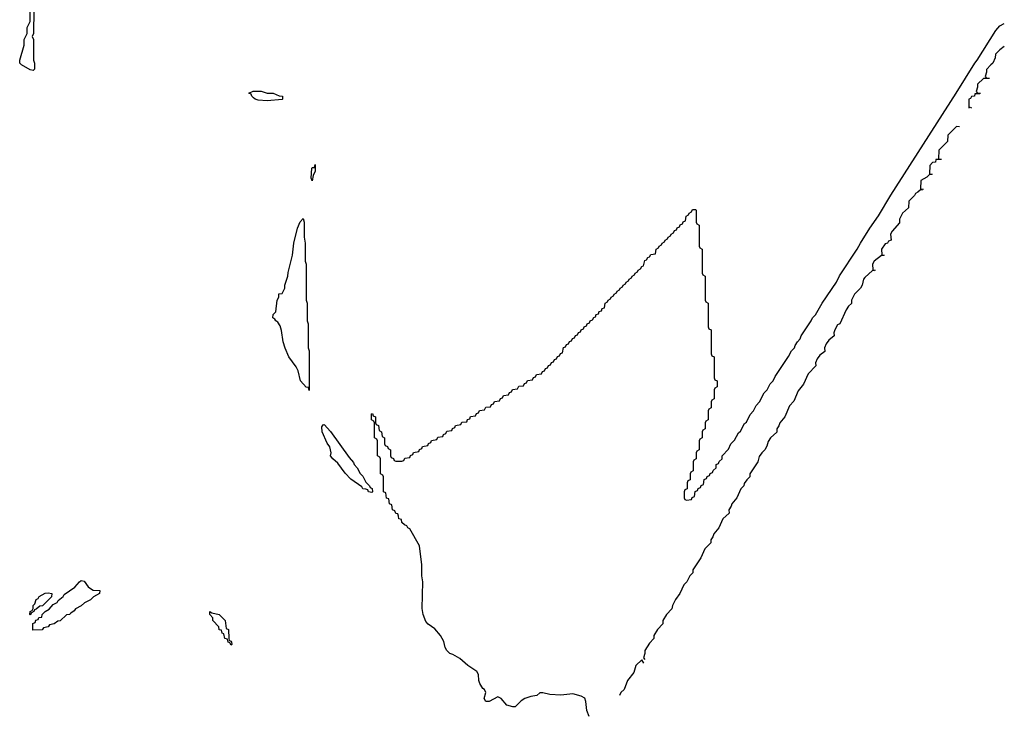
# Model space of a CAD drawing. Header units: inches. Extents: x 2604706 to 2755870, y 449242 to 584050.
# Tile 50 of 59: x 2748439 to 2755010, y 554865 to 559501. Entities that reach past the tile are written whole.
import ezdxf

# ---------------------------------------------------------------- set-up
doc = ezdxf.new("R2010")
doc.units = ezdxf.units.IN
doc.header["$MEASUREMENT"] = 0
doc.layers.add('C7545', color=7, linetype='Continuous')
doc.layers.add('C7555', color=7, linetype='Continuous')

msp = doc.modelspace()

# ---------------------------------------------------------------- linework, layer by layer
at = {"layer": 'C7545', "color": 6}
for points in [[(2748532.7, 559567.3), (2748530.8, 559410), (2748522, 559390), (2748530.9, 559369.1), (2748531.6, 559231.6), (2748538, 559210), (2748538, 559170), (2748530, 559162), (2748510, 559166), (2748450, 559199), (2748439, 559210), (2748439, 559230), (2748468.7, 559330), (2748469.2, 559370), (2748488.7, 559410), (2748489, 559450), (2748508, 559490), (2748508.9, 559568.9)], [(2750000, 558979.1), (2749989, 558990), (2749983.1, 559003.1), (2749968.7, 559011.3), (2749996.4, 559023.6), (2750000, 559023.7)]]:
    msp.add_lwpolyline(points, dxfattribs=at)
for points in [[(2748527.3, 555427.3), (2748526, 555470), (2748542, 555478), (2748547.3, 555492.7), (2748562, 555498), (2748566, 555510), (2748586, 555514), (2748588.7, 555531.3), (2748608.7, 555551.3), (2748634.6, 555565.4), (2748663.1, 555596.9), (2748688.4, 555611.6), (2748695.3, 555624.7), (2748728.4, 555651.6), (2748735.3, 555664.7), (2748806, 555714), (2748839, 555750), (2748850, 555757.3), (2748870, 555753), (2748896.4, 555716.4), (2748919.1, 555699.1), (2748930, 555694), (2748974, 555690), (2748972, 555670), (2748931.1, 555648.9), (2748910.8, 555629.2), (2748871.1, 555608.9), (2748850, 555588), (2748811.6, 555568.4), (2748803.6, 555556.4), (2748779.6, 555540.4), (2748772, 555530), (2748752, 555528), (2748710, 555488), (2748692.7, 555487.3), (2748670, 555468), (2748638, 555462), (2748630, 555448), (2748598, 555442), (2748590, 555428)], [(2748510, 555526), (2748506, 555530), (2748508, 555550), (2748522, 555558), (2748528, 555572), (2748528.7, 555590), (2748539, 555601), (2748549.2, 555630), (2748562, 555638), (2748569.6, 555650.4), (2748610, 555674), (2748630, 555676), (2748654, 555670), (2748651.1, 555648.9), (2748591.3, 555588.7), (2748572.7, 555587.3), (2748550, 555566), (2748538, 555562), (2748534, 555550), (2748518, 555542)], [(2749850, 555326), (2749842, 555342), (2749830, 555346), (2749826, 555366), (2749808, 555370), (2749802, 555402), (2749790, 555406), (2749786, 555426), (2749770, 555428), (2749768, 555448), (2749728.7, 555490), (2749728, 555508), (2749708, 555530), (2749708, 555552), (2749722, 555542), (2749770.4, 555530.4), (2749811.3, 555490), (2749818, 555438), (2749832, 555430), (2749834, 555370), (2749838, 555358), (2749850, 555354), (2749852.7, 555347.3), (2749854, 555330)]]:
    msp.add_lwpolyline(points, close=True, dxfattribs=at)
at = {"layer": 'C7555', "color": 6}
for points in [[(2752238.4, 554850), (2752223.6, 554890), (2752218, 554950), (2752210, 554972.7), (2752186, 554986), (2752130, 555000.9), (2752050, 554992), (2751976.2, 554996.2), (2751931.1, 555008.9), (2751911.1, 555008.9), (2751890, 554989.3), (2751850, 554983.7), (2751810, 554969.5), (2751786.4, 554953.6), (2751745.4, 554914.6), (2751730, 554914), (2751690, 554925.2), (2751653.2, 554970), (2751630, 554982), (2751571.3, 554950), (2751550, 554949.6), (2751539.3, 554970), (2751549.3, 555010), (2751541.2, 555030), (2751530, 555038), (2751509.7, 555070), (2751503.5, 555090), (2751500.5, 555130), (2751489.7, 555149.7), (2751430, 555189.6), (2751377.1, 555237.1), (2751330, 555264.5), (2751309, 555270), (2751288.7, 555290), (2751278, 555310), (2751269.2, 555350), (2751247, 555390), (2751210, 555436), (2751165.8, 555465.8), (2751150, 555484), (2751132.3, 555530), (2751126, 555570), (2751129.3, 555749.3), (2751122.7, 555790), (2751122, 555862), (2751106.6, 555990), (2751042.7, 556102.7), (2751028.7, 556110), (2751022, 556122), (2751006, 556130), (2750990, 556146), (2750986, 556166), (2750968.7, 556170), (2750968, 556188), (2750962, 556202), (2750950, 556206), (2750942, 556222), (2750926, 556230), (2750922, 556262), (2750906, 556270), (2750902, 556302), (2750887.3, 556307.3), (2750882, 556342), (2750866, 556350), (2750866, 556450), (2750862, 556462), (2750846, 556470), (2750846, 556570), (2750842, 556582), (2750826, 556590), (2750826, 556690), (2750822, 556702), (2750806, 556710), (2750806, 556810), (2750802, 556822), (2750786, 556830), (2750786, 556870), (2750792.7, 556872.7), (2750798, 556858), (2750814, 556850), (2750814, 556810), (2750818, 556798), (2750832.7, 556792.7), (2750838, 556758), (2750854, 556750), (2750858, 556718), (2750874, 556710), (2750874, 556670), (2750878, 556658), (2750892.7, 556652.7), (2750898, 556638), (2750914, 556630), (2750914, 556590), (2750918, 556578), (2750932.7, 556572.7), (2750938, 556558), (2750950, 556554), (2750990, 556554), (2751002, 556558), (2751010, 556574), (2751042, 556578), (2751047.3, 556592.7), (2751062, 556598), (2751067.3, 556612.7), (2751102, 556618), (2751107.3, 556632.7), (2751122, 556638), (2751127.3, 556652.7), (2751162, 556658), (2751167.3, 556672.7), (2751182, 556678), (2751187.3, 556692.7), (2751222, 556698), (2751230, 556714), (2751262, 556718), (2751267.3, 556732.7), (2751282, 556738), (2751290, 556754), (2751322, 556758), (2751327.3, 556772.7), (2751342, 556778), (2751347.3, 556792.7), (2751382, 556798), (2751390, 556814), (2751422, 556818), (2751427.3, 556832.7), (2751442, 556838), (2751447.3, 556852.7), (2751482, 556858), (2751487.3, 556872.7), (2751502, 556878), (2751507.3, 556892.7), (2751542, 556898), (2751550, 556914), (2751582, 556918), (2751587.3, 556932.7), (2751602, 556938), (2751607.3, 556952.7), (2751642, 556958), (2751647.3, 556972.7), (2751662, 556978), (2751667.3, 556992.7), (2751702, 556998), (2751707.3, 557012.7), (2751722, 557018), (2751727.3, 557032.7), (2751762, 557038), (2751770, 557054), (2751802, 557058), (2751807.3, 557072.7), (2751822, 557078), (2751827.3, 557092.7), (2751862, 557098), (2751867.3, 557112.7), (2751882, 557118), (2751887.3, 557132.7), (2751922, 557138), (2751927.3, 557152.7), (2751942, 557158), (2751947.3, 557172.7), (2751962, 557178), (2751967.3, 557192.7), (2751982, 557198), (2751987.3, 557212.7), (2752002, 557218), (2752007.3, 557232.7), (2752022, 557238), (2752027.3, 557252.7), (2752042, 557258), (2752047.3, 557272.7), (2752062, 557278), (2752067.3, 557312.7), (2752082, 557318), (2752087.3, 557332.7), (2752102, 557338), (2752107.3, 557352.7), (2752122, 557358), (2752127.3, 557372.7), (2752142, 557378), (2752147.3, 557392.7), (2752162, 557398), (2752167.3, 557412.7), (2752182, 557418), (2752186, 557430), (2752202, 557438), (2752206, 557450), (2752222, 557458), (2752226, 557470), (2752242, 557478), (2752246, 557490), (2752262, 557498), (2752270, 557514), (2752282, 557518), (2752287.3, 557532.7), (2752302, 557538), (2752307.3, 557552.7), (2752322, 557558), (2752327.3, 557572.7), (2752342, 557578), (2752346, 557610), (2752362, 557618), (2752366, 557630), (2752382, 557638), (2752386, 557650), (2752402, 557658), (2752406, 557670), (2752422, 557678), (2752426, 557690), (2752442, 557698), (2752446, 557710), (2752462, 557718), (2752466, 557730), (2752482, 557738), (2752486, 557750), (2752502, 557758), (2752506, 557770), (2752522, 557778), (2752526, 557790), (2752542, 557798), (2752546, 557810), (2752562, 557818), (2752566, 557830), (2752582, 557838), (2752590, 557854), (2752602, 557858), (2752610, 557894), (2752622, 557898), (2752630, 557914), (2752642, 557918), (2752650, 557934), (2752682, 557938), (2752686, 557970), (2752702, 557978), (2752706, 557990), (2752722, 557998), (2752726, 558010), (2752742, 558018), (2752746, 558030), (2752762, 558038), (2752766, 558050), (2752782, 558058), (2752786, 558070), (2752802, 558078), (2752810, 558094), (2752822, 558098), (2752827.3, 558112.7), (2752842, 558118), (2752847.3, 558132.7), (2752862, 558138), (2752867.3, 558152.7), (2752882, 558158), (2752886, 558190), (2752902, 558198), (2752906, 558210), (2752922, 558218), (2752930, 558234), (2752950, 558234), (2752954, 558230), (2752954, 558150), (2752958, 558138), (2752974, 558130), (2752974, 557990), (2752978, 557978), (2752994, 557970), (2752994, 557810), (2752998, 557798), (2753014, 557790), (2753014, 557630), (2753018, 557618), (2753034, 557610), (2753034, 557450), (2753038, 557438), (2753054, 557430), (2753054, 557270), (2753058, 557258), (2753074, 557250), (2753074, 557110), (2753078, 557098), (2753094, 557090), (2753094, 557050), (2753078, 557042), (2753074, 557030), (2753074, 556970), (2753058, 556962), (2753054, 556950), (2753054, 556910), (2753038, 556902), (2753034, 556890), (2753034, 556830), (2753018, 556822), (2753014, 556810), (2753014, 556770), (2752998, 556762), (2752994, 556750), (2752994, 556710), (2752978, 556702), (2752974, 556690), (2752974, 556630), (2752958, 556622), (2752954, 556610), (2752954, 556570), (2752938, 556562), (2752934, 556550), (2752934, 556490), (2752918, 556482), (2752914, 556470), (2752914, 556430), (2752898, 556422), (2752894, 556410), (2752894, 556370), (2752878, 556362), (2752874, 556350), (2752874, 556310), (2752878, 556298), (2752890, 556294), (2752922, 556298), (2752927.3, 556312.7), (2752942, 556318), (2752947.3, 556352.7), (2752962, 556358), (2752967.3, 556372.7), (2752982, 556378), (2752987.3, 556392.7), (2753002, 556398), (2753007.3, 556432.7), (2753022, 556438), (2753027.3, 556452.7), (2753042, 556458), (2753047.3, 556472.7), (2753062, 556478), (2753067.3, 556492.7), (2753086, 556510), (2753087.3, 556532.7), (2753102, 556538), (2753107.3, 556552.7), (2753126, 556570), (2753126, 556590), (2753170, 556634), (2753186, 556670), (2753210, 556694), (2753236.4, 556743.6), (2753250, 556754), (2753275.3, 556804.7), (2753290, 556814), (2753314.6, 556865.4), (2753335.3, 556890), (2753354, 556926), (2753375.3, 556950), (2753408, 557010), (2753428, 557030), (2753448, 557070), (2753468, 557090), (2753480.2, 557119.8), (2753570, 557252), (2753589.1, 557290.9), (2753608.9, 557311.1), (2753613.2, 557326.8), (2753629.2, 557350.8), (2753648.7, 557370), (2753654, 557390), (2753722, 557490), (2753729.3, 557510.7), (2753750, 557532), (2753794, 557610), (2753889, 557750), (2753909.3, 557790.7), (2754029, 557970), (2754049.5, 558010.5), (2754113.2, 558110), (2754170, 558191.3), (2754253.2, 558330), (2754689.2, 559010), (2754812.7, 559210), (2754829.3, 559230), (2754952.7, 559430), (2754979.5, 559460.5), (2755010, 559476.3)], [(2755010, 559322), (2754979.6, 559300.4), (2754952, 559270), (2754950, 559246), (2754934, 559210), (2754919.6, 559200.4), (2754891.3, 559168.7), (2754891.3, 559151.3), (2754882, 559122), (2754891.1, 559111.1), (2754910.3, 559110.3)], [(2754908, 559108), (2754872, 559108), (2754832, 559070), (2754831.3, 559050), (2754822, 559022), (2754831.3, 559011.3), (2754850.3, 559010.3)], [(2750000, 559023.7), (2750050, 559024.7), (2750090, 559011.3), (2750130, 559011), (2750170, 558992), (2750194, 558990), (2750194, 558970), (2750190, 558969.2), (2750090, 558959.3), (2750030, 558963.7), (2750009.6, 558969.6), (2750000, 558979.1)], [(2754847, 559007), (2754814, 559006), (2754812, 558990), (2754791.6, 558988.4), (2754784.7, 558975.3), (2754774, 558970), (2754772.7, 558912.7), (2754783.1, 558916.9), (2754791.9, 558911.9)], [(2754710, 558786), (2754690, 558788), (2754632, 558730), (2754631.6, 558688.4), (2754572, 558630), (2754571.6, 558571.6), (2754590.3, 558570.3)], [(2754588, 558568), (2754552.7, 558567.3), (2754551.3, 558550), (2754531.3, 558548.7), (2754512, 558528), (2754511.6, 558471.6), (2754530.3, 558470.3)], [(2754527, 558467), (2754510, 558468), (2754492, 558450), (2754452, 558428), (2754451.6, 558371.6), (2754470.3, 558370.3)], [(2754464, 558364), (2754450, 558366), (2754434, 558350), (2754418, 558342), (2754410, 558328), (2754372, 558290), (2754370, 558246), (2754331.1, 558208.9), (2754311.3, 558168.7), (2754310, 558146), (2754262, 558090), (2754251.3, 558068.7), (2754254, 558030), (2754238, 558022), (2754231.3, 558010), (2754215.3, 558004.7), (2754191.3, 557968.7), (2754192, 557932), (2754210.4, 557930.4)], [(2754207, 557927), (2754190, 557928), (2754142, 557890), (2754131.3, 557868.7), (2754132, 557832), (2754150.3, 557830.3)], [(2754144, 557824), (2754130, 557826), (2754079.6, 557780.4), (2754070.9, 557769.1), (2754062, 557730), (2754051, 557709), (2754010.9, 557669.1), (2753991.3, 557628.7), (2753990, 557606), (2753971.3, 557588.7), (2753955.3, 557564.7), (2753911.3, 557470), (2753896, 557464), (2753878, 557430), (2753871.3, 557410), (2753874, 557390), (2753838.8, 557361.2), (2753822, 557338), (2753811, 557310), (2753813, 557287), (2753778.8, 557261.2), (2753762, 557238), (2753750.8, 557210), (2753751.3, 557190), (2753702, 557138), (2753670.9, 557069.1), (2753635.3, 557024.7), (2753605.4, 556954.6), (2753577.3, 556922.7), (2753544.7, 556850), (2753511, 556810), (2753504.7, 556790), (2753491.3, 556770), (2753491.3, 556748.7), (2753450.7, 556709.3), (2753434.8, 556685.2), (2753425.4, 556654.6), (2753411.3, 556630), (2753391, 556610), (2753374.8, 556585.2), (2753364.7, 556550), (2753311, 556470), (2753311, 556450), (2753291.3, 556430), (2753274.8, 556405.2), (2753270.8, 556390), (2753251, 556370), (2753224.7, 556310), (2753191, 556270), (2753186.4, 556253.6), (2753171.3, 556230), (2753172.7, 556207.3), (2753131, 556170), (2753104.7, 556110), (2753070.7, 556069.3), (2753064.7, 556050), (2753051, 556030), (2753051, 556009), (2753010.7, 555969.3), (2752984.7, 555910), (2752931, 555830), (2752930.7, 555809.3), (2752911.3, 555790), (2752890.8, 555750), (2752871, 555730), (2752844.7, 555670), (2752814.8, 555630), (2752796, 555590), (2752792, 555568), (2752756, 555530), (2752731.3, 555490), (2752731.6, 555468.4), (2752696, 555430), (2752671.3, 555390), (2752672, 555370), (2752641.1, 555338.9), (2752611, 555290), (2752611.3, 555270), (2752602, 555242), (2752611.2, 555231.2)], [(2752605.2, 555205.2), (2752590, 555228.7), (2752551, 555190), (2752536.9, 555143.1), (2752494.8, 555090), (2752474, 555030), (2752450.6, 555009.4), (2752442.8, 554990)]]:
    msp.add_lwpolyline(points, dxfattribs=at)
for points in [[(2750390, 558426), (2750384, 558444), (2750389.4, 558509.4), (2750394, 558514), (2750406, 558514), (2750410, 558534), (2750411, 558491), (2750398, 558462)], [(2750370, 557026), (2750366, 557046), (2750350, 557048), (2750314, 557090), (2750297, 557157), (2750283.2, 557183.2), (2750235.3, 557250), (2750210, 557308), (2750197.2, 557350), (2750187.2, 557427.2), (2750178, 557458), (2750162.7, 557482.7), (2750149.2, 557490), (2750142, 557502), (2750129.1, 557510.9), (2750130, 557534), (2750148.4, 557551.6), (2750158, 557630), (2750168, 557650), (2750168.4, 557671.6), (2750190, 557674), (2750208, 557710), (2750208.7, 557730), (2750229, 557790), (2750230, 557814), (2750259, 557930), (2750269.4, 558010), (2750294, 558110), (2750310, 558152), (2750330, 558174), (2750338, 558150), (2750338, 558050), (2750344.7, 558010), (2750344.7, 557890), (2750351, 557870), (2750351.3, 557630), (2750358, 557610), (2750358, 557490), (2750364.7, 557470), (2750364.7, 557310), (2750371, 557290)], [(2750790, 556346), (2750766, 556350), (2750762, 556362), (2750748.4, 556368.4), (2750730, 556369), (2750722, 556382), (2750650, 556435.3), (2750610, 556474), (2750561.6, 556541.6), (2750529.2, 556570), (2750514, 556590), (2750517.2, 556610), (2750509.2, 556650), (2750490, 556675.3), (2750458, 556750), (2750456.4, 556783.6), (2750464, 556796), (2750470, 556798), (2750512.8, 556752.8), (2750638, 556578), (2750666, 556546), (2750671.1, 556531.1), (2750690.9, 556510.9), (2750711.6, 556471.6), (2750730, 556454), (2750750, 556414), (2750774, 556390), (2750778, 556378), (2750791.6, 556371.6), (2750794, 556350)]]:
    msp.add_lwpolyline(points, close=True, dxfattribs=at)

doc.saveas('drawing.dxf')
